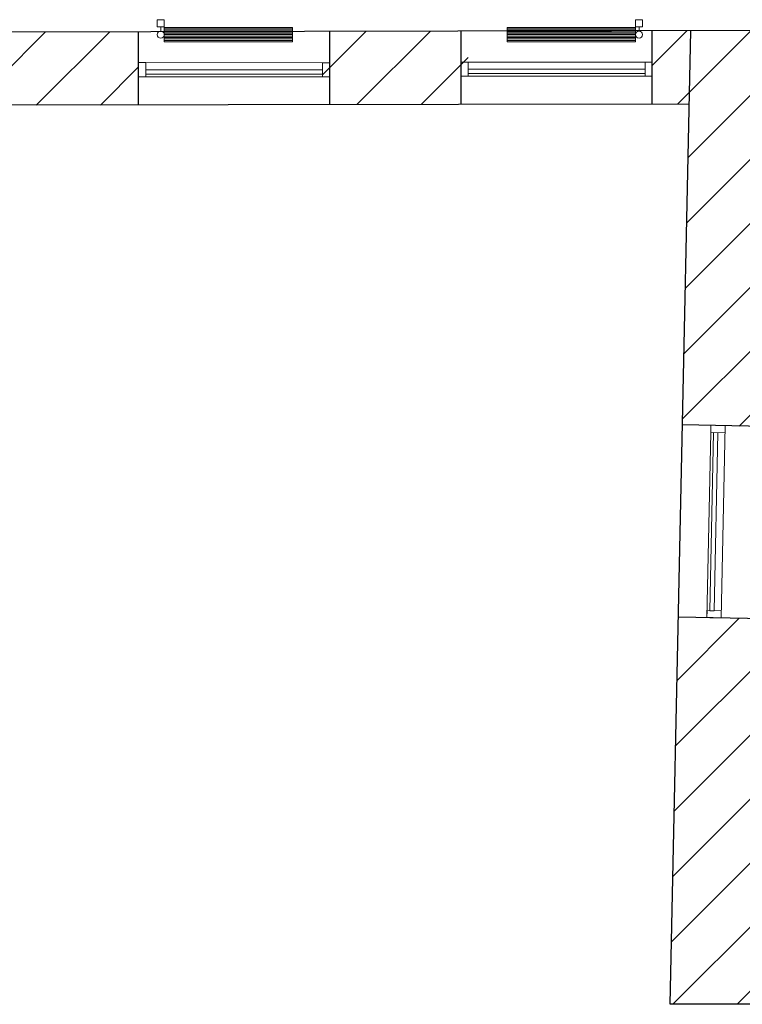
# Model space of a CAD drawing. Header units: millimetres. Extents: x 256092 to 341172, y 103077 to 145077.
# Tile 30 of 139: x 292397 to 297465, y 123755 to 130665. Entities that reach past the tile are written whole.
import ezdxf

# ---------------------------------------------------------------- set-up
doc = ezdxf.new("R2010")
doc.units = ezdxf.units.MM
doc.layers.add('PIPE-H1-COMPONENT-', color=7, linetype='Continuous')
doc.layers.add('SEINAD', color=7, linetype='Continuous')
doc.layers.add('SEINA VIIRUTUS', color=8, linetype='Continuous', lineweight=18)
doc.layers.add('UUS AVATÄIDE', color=105, linetype='Continuous', lineweight=18)
pattern_1 = [(45, (-1047627.23, 105532.54), (-224.5064, 224.5064), [])]

# ---------------------------------------------------------------- blocks, each defined once
blk = doc.blocks.new('*U171')
at = {"layer": 'PIPE-H1-COMPONENT-', "color": 1, "linetype": 'Continuous', "lineweight": 9}
for p, q in [((1728174.6, -10346.9, 617.5), (1728174.6, -10296.9, 617.5)), ((1728199.6, -10376.9, 617.5), (1728199.6, -10346.9, 617.5)), ((1728224.6, -10346.9, 617.5), (1728224.6, -10296.9, 617.5)), ((1728224.6, -10452.4, 650), (1728224.6, -10351.4, 650)), ((1728224.6, -10351.4, 650), (1729124.6, -10351.4, 650)), ((1729124.6, -10361.5, 650), (1728224.6, -10361.5, 650)), ((1729124.6, -10351.4, 650), (1729124.6, -10452.4, 650)), ((1729124.6, -10371.6, 650), (1728224.6, -10371.6, 650)), ((1729124.6, -10381.7, 650), (1728224.6, -10381.7, 650)), ((1729124.6, -10391.8, 650), (1728224.6, -10391.8, 650)), ((1729124.6, -10401.9, 650), (1728224.6, -10401.9, 650)), ((1729124.6, -10412, 650), (1728224.6, -10412, 650)), ((1729124.6, -10422.1, 650), (1728224.6, -10422.1, 650)), ((1729124.6, -10432.2, 650), (1728224.6, -10432.2, 650)), ((1729124.6, -10442.3, 650), (1728224.6, -10442.3, 650)), ((1729124.6, -10452.4, 650), (1728224.6, -10452.4, 650))]:
    blk.add_line(p, q, dxfattribs=at)
at = {"layer": 'PIPE-H1-COMPONENT-', "color": 7, "linetype": 'Continuous', "lineweight": 9}
blk.add_circle((1728199.6, -10401.9, 617.5), 25, dxfattribs=at)
at = {"layer": 'PIPE-H1-COMPONENT-', "color": 1, "linetype": 'Continuous', "lineweight": 9, "extrusion": (0, 1, 0)}
for centre in [(1728199.6, -10296.9, 617.5), (1728199.6, -10346.9, 617.5)]:
    blk.add_ellipse(centre, major_axis=(-25, 0), ratio=1, start_param=0, end_param=3.141593, dxfattribs=at)
blk = doc.blocks.new('*U172')
at = {"layer": 'PIPE-H1-COMPONENT-', "color": 1, "linetype": 'Continuous', "lineweight": 9}
for p, q in [((1730629.5, -10452.4, 650), (1730629.5, -10351.4, 650)), ((1730629.5, -10351.4, 650), (1731529.5, -10351.4, 650)), ((1731529.5, -10361.5, 650), (1730629.5, -10361.5, 650)), ((1731529.5, -10346.9, 617.5), (1731529.5, -10296.9, 617.5)), ((1731529.5, -10351.4, 650), (1731529.5, -10452.4, 650)), ((1731554.5, -10376.9, 617.5), (1731554.5, -10346.9, 617.5)), ((1731579.5, -10346.9, 617.5), (1731579.5, -10296.9, 617.5)), ((1731529.5, -10371.6, 650), (1730629.5, -10371.6, 650)), ((1731529.5, -10381.7, 650), (1730629.5, -10381.7, 650)), ((1731529.5, -10391.8, 650), (1730629.5, -10391.8, 650)), ((1731529.5, -10401.9, 650), (1730629.5, -10401.9, 650)), ((1731529.5, -10412, 650), (1730629.5, -10412, 650)), ((1731529.5, -10422.1, 650), (1730629.5, -10422.1, 650)), ((1731529.5, -10432.2, 650), (1730629.5, -10432.2, 650)), ((1731529.5, -10442.3, 650), (1730629.5, -10442.3, 650)), ((1731529.5, -10452.4, 650), (1730629.5, -10452.4, 650))]:
    blk.add_line(p, q, dxfattribs=at)
at = {"layer": 'PIPE-H1-COMPONENT-', "color": 7, "linetype": 'Continuous', "lineweight": 9}
blk.add_circle((1731554.5, -10401.9, 617.5), 25, dxfattribs=at)
at = {"layer": 'PIPE-H1-COMPONENT-', "color": 1, "linetype": 'Continuous', "lineweight": 9, "extrusion": (0, 1, 0)}
for centre in [(1731554.5, -10296.9, 617.5), (1731554.5, -10346.9, 617.5)]:
    blk.add_ellipse(centre, major_axis=(-25, 0), ratio=1, start_param=0, end_param=3.141593, dxfattribs=at)

msp = doc.modelspace()

# ---------------------------------------------------------------- hatches: boundary and pattern name
at = {"layer": 'SEINA VIIRUTUS'}
h = msp.add_hatch(dxfattribs=at)
h.set_pattern_fill('ANSI31', color=256, scale=100)
h.set_pattern_definition(pattern_1)
h.paths.add_polyline_path([(293230.4, 130066.2), (293230.4, 130580.7), (292254.9, 130578.9), (292254.9, 130064.4)])
h = msp.add_hatch(dxfattribs=at)
h.set_pattern_fill('ANSI31', color=256, scale=100)
h.set_pattern_definition(pattern_1)
h.paths.add_polyline_path([(294521.4, 130583.1), (294521.4, 130068.7), (295542.8, 130070.6), (295542.8, 130585.1)])
h = msp.add_hatch(dxfattribs=at)
h.set_pattern_fill('ANSI31', color=256, scale=100)
h.set_pattern_definition(pattern_1)
h.paths.add_polyline_path([(297104.7, 130588), (296833.7, 130587.5), (296833.7, 130073), (297093.7, 130073.5)])
h = msp.add_hatch(dxfattribs=at)
h.set_pattern_fill('ANSI31', color=256, scale=100)
h.set_pattern_definition(pattern_1)
h.paths.add_polyline_path([(297045.7, 127820), (297660.6, 127806.9), (297708.1, 130035.8), (298010.9, 130034.8), (298012.9, 130589.7), (297104.7, 130588)])
h = msp.add_hatch(dxfattribs=at)
h.set_pattern_fill('ANSI31', color=256, scale=100)
h.set_pattern_definition(pattern_1)
h.paths.add_polyline_path([(299788.3, 124877.2), (299070.6, 124873), (298321.4, 124868.6), (298321.4, 124257.7), (297584.9, 124256.1), (297628, 126278.9), (297631.9, 126458.9), (297017, 126472), (296959.1, 123754.8), (298821.4, 123758.7), (298821.4, 124372.4), (299791.2, 124378.1)])

# ---------------------------------------------------------------- linework, layer by layer
at = {"layer": 'SEINAD'}
for p, q in [((298012.9, 130589.7), (278533, 130553)), ((293230.4, 130066.2), (293230.4, 130580.7)), ((294571.4, 130068.7), (294571.4, 130583.1)), ((295492.8, 130070.6), (295492.8, 130585.1)), ((296833.7, 130073), (296833.7, 130587.5)), ((296959.1, 123754.8), (297104.7, 130588)), ((297093.7, 130073.5), (279257, 130039.9)), ((297660.6, 127808.9), (297045.7, 127822)), ((297631.9, 126458.9), (297017, 126472)), ((298821.4, 123758.7), (296959.1, 123754.8))]:
    msp.add_line(p, q, dxfattribs=at)
at = {"layer": 'UUS AVATÄIDE'}
for p, q in [((294571.4, 130363.6, 0), (293230.4, 130363.7, 0)), ((293230.4, 130363.7, 0), (293280.4, 130363.7, 0)), ((293280.4, 130363.7), (293280.4, 130263.7)), ((296833.7, 130368, 0), (295492.8, 130368, 0)), ((295492.8, 130368, 0), (295542.8, 130368, 0)), ((295542.8, 130368), (295542.8, 130268)), ((293280.4, 130263.7), (293230.4, 130263.7)), ((293230.4, 130263.7), (293280.4, 130263.7)), ((293280.4, 130313.7), (294521.4, 130313.6, 0)), ((293280.4, 130283.7), (293280.4, 130313.7)), ((294521.4, 130283.6, 0), (293280.4, 130283.7)), ((294571.4, 130263.6, 0), (293280.4, 130263.7)), ((294521.4, 130313.6, 0), (294521.4, 130283.6, 0)), ((294571.4, 130313.6, 0), (294571.4, 130283.6, 0)), ((295542.8, 130268), (295492.8, 130268)), ((295492.8, 130268), (295542.8, 130268)), ((295542.8, 130318), (296783.7, 130318, 0)), ((295542.8, 130288), (295542.8, 130318)), ((296783.7, 130288, 0), (295542.8, 130288)), ((296833.7, 130268, 0), (295542.8, 130268)), ((296783.7, 130318, 0), (296783.7, 130288, 0)), ((296833.7, 130318, 0), (296833.7, 130288, 0)), ((297244.6, 127767.8), (297245.7, 127817.7)), ((297245.7, 127817.7), (297244.6, 127767.8)), ((297316.9, 126465.6), (297345.6, 127815.7, 0)), ((297345.6, 127815.7, 0), (297344.6, 127765.7, 0)), ((297216.9, 126467.7, 0), (297244.6, 127767.8)), ((297236.7, 126517.3, 0), (297263.4, 127767.4)), ((297344.6, 127765.7), (297244.6, 127767.8)), ((297264.6, 127767.3), (297294.6, 127766.7)), ((297294.6, 127766.7), (297268, 126516.7, 0)), ((297266.9, 126466.7), (297236.9, 126467.3)), ((297268, 126516.7), (297238, 126517.3))]:
    msp.add_line(p, q, dxfattribs=at)
at = {"layer": 'UUS AVATÄIDE', "extrusion": (0, 0, -1)}
for p, q in [((293230.4, 130263.7), (293230.4, 130363.7)), ((293280.4, 130363.7, 0), (293280.4, 130263.7, 0)), ((294521.4, 130363.6, 0), (294571.4, 130363.6, 0)), ((294521.4, 130263.6, 0), (294521.4, 130363.6, 0)), ((294571.4, 130363.6, 0), (294571.4, 130263.6, 0)), ((294571.4, 130263.6, 0), (294571.4, 130363.6, 0)), ((295492.8, 130268), (295492.8, 130368)), ((295542.8, 130368, 0), (295542.8, 130268, 0)), ((296783.7, 130368, 0), (296833.7, 130368, 0)), ((296783.7, 130268, 0), (296783.7, 130368, 0)), ((296833.7, 130368, 0), (296833.7, 130268, 0)), ((296833.7, 130268, 0), (296833.7, 130368, 0)), ((294571.4, 130263.6, 0), (294521.4, 130263.6, 0)), ((296833.7, 130268, 0), (296783.7, 130268, 0)), ((297344.6, 127765.7, 0), (297244.6, 127767.8, 0)), ((297216.9, 126467.7), (297218, 126517.7)), ((297218, 126517.7), (297317.9, 126515.6)), ((297317.9, 126515.6), (297316.9, 126465.6))]:
    msp.add_line(p, q, dxfattribs=at)

# ---------------------------------------------------------------- block references
at = {"layer": 'PIPE-H1-COMPONENT-'}
for name in ['*U171', '*U172']:
    msp.add_blockref(name, (-1434813.6, 140962.2, -650), dxfattribs=at)

doc.saveas('drawing.dxf')
